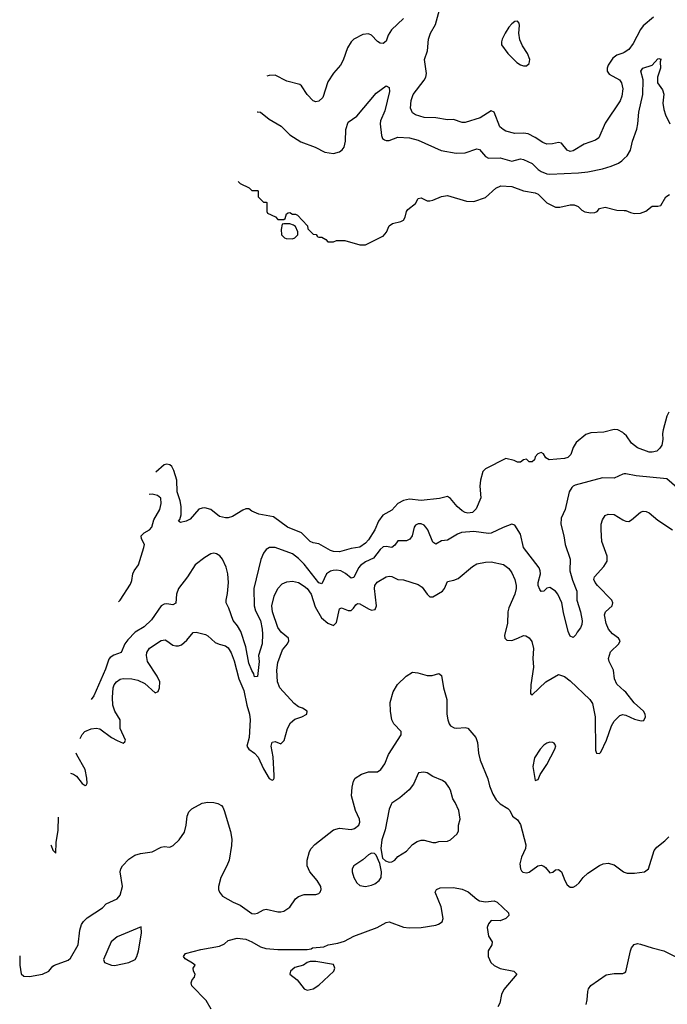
# Model space of a CAD drawing. Header units: inches. Extents: x 2001573 to 2220545, y 644482 to 846830.
# Tile 72 of 256: x 2015862 to 2020294, y 724743 to 731482. Entities that reach past the tile are written whole.
import ezdxf

# ---------------------------------------------------------------- set-up
doc = ezdxf.new("R2010")
doc.units = ezdxf.units.IN
doc.header["$MEASUREMENT"] = 0
for name, color, linetype in [('C0712', 7, 'Continuous'), ('C0713', 7, 'Continuous'), ('C0722', 7, 'Continuous'), ('C0723', 7, 'Continuous')]:
    doc.layers.add(name, color=color, linetype=linetype)

msp = doc.modelspace()

# ---------------------------------------------------------------- linework, layer by layer
at = {"layer": 'C0712', "color": 5}
for points, elevation in [([(2017664, 730000), (2017674, 729990), (2017685.4, 729985.4), (2017730, 729982), (2017746, 729990), (2017756, 730000)], 240), ([(2017897.1, 730000), (2017898, 729998), (2017910, 729994), (2017930, 729994), (2017956.9, 729976.9), (2017970, 729962), (2018010, 729962), (2018030, 729972), (2018088.4, 729971.6), (2018190, 729941), (2018230, 729941), (2018348, 730000)], 240), ([(2020000, 728647.3), (2019990, 728657), (2019954.9, 728674.9), (2019930, 728677.6), (2019859.9, 728660.1), (2019770, 728655.1), (2019737.2, 728642.8), (2019670, 728589), (2019650, 728555.3), (2019634.2, 728505.8), (2019613.5, 728486.5), (2019590, 728478.4), (2019486, 728470), (2019463.1, 728483.1), (2019448, 728510), (2019430, 728519), (2019408.3, 728511.7), (2019391, 728490), (2019384.7, 728470), (2019370, 728455.3), (2019350, 728455.3), (2019330, 728475.3), (2019310, 728468.7), (2019290, 728454), (2019270, 728454), (2019245.6, 728465.6), (2019190, 728479), (2019051.1, 728408.9), (2019031.1, 728388.9), (2019016, 728330), (2019010.9, 728289.1), (2019017.3, 728210), (2018986.2, 728133.8), (2018961, 728110), (2018930, 728105.7), (2018910, 728108.5), (2018890, 728119.7), (2018855.6, 728150), (2018810, 728205.2), (2018790, 728219.3), (2018735.1, 728204.9), (2018610, 728192.2), (2018530, 728199.6), (2018490, 728192.1), (2018450.1, 728169.9), (2018410, 728125.3), (2018347.4, 728090), (2018318.2, 728050), (2018291.7, 727990), (2018250, 727921.2), (2018230, 727898.4), (2018190, 727871.9), (2018130, 727862), (2018050, 727840.4), (2018010, 727842), (2017990, 727848.2), (2017910, 727894.7), (2017870, 727901.3), (2017850, 727909.7), (2017790, 727969.7), (2017696, 728010), (2017598.9, 728078.9), (2017498, 728098), (2017450, 728118), (2017430, 728135.3), (2017410, 728134), (2017390, 728125.2), (2017318.8, 728081.2), (2017290, 728072.7), (2017270, 728072.7), (2017230, 728082.7), (2017170, 728129), (2017130, 728142), (2017110, 728139), (2017087.9, 728132.1), (2017030, 728063.7), (2017002, 728050), (2016962, 728042), (2016949.4, 728049.4), (2016958.9, 728061.1), (2016967.4, 728092.6), (2016966.8, 728150), (2016961.3, 728190), (2016940.4, 728250), (2016936.9, 728330), (2016917.8, 728397.8), (2016903.4, 728423.4), (2016890, 728435.4), (2016870, 728440.4), (2016850, 728434.5), (2016793.1, 728385.3)], 240), ([(2020000, 728373.3), (2019990, 728372.8), (2019930, 728344.7), (2019850, 728347.6), (2019664.6, 728295.4), (2019650.2, 728289.8), (2019640.2, 728279.8), (2019621.7, 728250), (2019596, 728130), (2019568.5, 728070), (2019565.3, 728030), (2019586.2, 727950), (2019595.1, 727890), (2019628.5, 727790), (2019628.1, 727710), (2019646.4, 727646.4), (2019675.9, 727570), (2019676.1, 727510), (2019699.8, 727430), (2019711.5, 727368.5), (2019710, 727343.7), (2019701, 727319), (2019676.5, 727290), (2019668.6, 727271.4), (2019650, 727252.7), (2019630, 727262.7), (2019615.5, 727295.5), (2019584.1, 727424.1), (2019573.6, 727490), (2019545.7, 727550), (2019530, 727570.8), (2019490, 727596.4), (2019470, 727591.8), (2019450, 727571.6), (2019430, 727568), (2019421.6, 727581.6), (2019410, 727609.4), (2019409.4, 727629.4), (2019425.6, 727690), (2019425.2, 727710), (2019418.4, 727730), (2019310.4, 727870), (2019290, 727960.5), (2019250, 728021.7), (2019229.6, 728029.6), (2019170, 728007), (2019090, 727968.6), (2019070, 727966.4), (2018970, 727979.8), (2018886.9, 727973.1), (2018858.2, 727961.8), (2018790, 727919.7), (2018750, 727915.4), (2018710, 727893.3), (2018690, 727905.6), (2018654.9, 727990), (2018640.8, 728010), (2018630, 728022), (2018610, 728032.7), (2018590, 728031.9), (2018570, 728022), (2018561.3, 728010), (2018547.2, 727950), (2018533.4, 727926.6), (2018510, 727916.5), (2018450, 727914.3), (2018430, 727886), (2018410, 727870.9), (2018370, 727877.5), (2018350, 727873.3), (2018330, 727855.5), (2018283.8, 727796.2), (2018228.6, 727771.4), (2018194.3, 727745.7), (2018181.9, 727730), (2018150, 727665.1), (2018130, 727660.9), (2018092.2, 727692.2), (2018059.7, 727710), (2018030, 727715.2), (2018007, 727713), (2017990, 727708.6), (2017962.5, 727690), (2017930, 727621.1), (2017910, 727627.6), (2017810, 727755.2), (2017770, 727794.6), (2017730, 727826), (2017610, 727870.6), (2017571.1, 727868.9), (2017550, 727856.4), (2017530, 727831.5), (2017511.5, 727788.5), (2017464.1, 727590), (2017466.3, 727470), (2017476.9, 727436.9), (2017510.1, 727370), (2017522.4, 727310), (2017524.2, 727275.8), (2017521.3, 727210), (2017497.6, 727130), (2017500.3, 727090), (2017490, 726986), (2017470, 726985.2), (2017465.3, 727005.3), (2017450, 727027.3), (2017430, 727077), (2017410.7, 727190), (2017374.9, 727294.9), (2017353.7, 727333.7), (2017322.4, 727370), (2017293.9, 727453.8), (2017275.3, 727490), (2017274.6, 727510), (2017285.1, 727554.9), (2017292.4, 727630), (2017287.8, 727690), (2017275.9, 727735.9), (2017250.8, 727790.8), (2017232.9, 727812.9), (2017210, 727827.1), (2017190, 727830.8), (2017170, 727825.3), (2017130, 727801.5), (2017063.5, 727750), (2017010, 727668.3), (2016948.6, 727590), (2016935, 727550), (2016930, 727489.7), (2016910, 727477), (2016870, 727483.6), (2016850, 727481.5), (2016830, 727471.1), (2016765, 727375), (2016713.6, 727326.4), (2016651.9, 727290), (2016601.5, 727238.5), (2016582.6, 727210), (2016557.1, 727150), (2016506.2, 727133.8), (2016482, 727118), (2016473.4, 727106.6), (2016450, 727036.9), (2016370, 726855.6), (2016350.7, 726830.3)], 260), ([(2016537.7, 727498.7), (2016550, 727509.2), (2016620.5, 727619.5), (2016630, 727644), (2016636.5, 727690), (2016645.3, 727710), (2016674.5, 727750), (2016712.1, 727870), (2016715.9, 727890), (2016695.8, 727930), (2016694, 727950), (2016713.1, 727970), (2016749.9, 727990.1), (2016766.6, 728010), (2016781.3, 728058.7), (2016821.1, 728130), (2016831.4, 728171.4), (2016827.2, 728207.2), (2016804.7, 728224.7), (2016770, 728234), (2016749.2, 728233.1)], 260), ([(2020000, 726888.3), (2019950, 726934.4), (2019931.8, 726970), (2019925.7, 727030), (2019896.4, 727090), (2019892.4, 727110), (2019905.1, 727154.9), (2019963.1, 727210), (2019971.6, 727230), (2019959.5, 727250), (2019919.5, 727279.5), (2019891.7, 727310), (2019877, 727350), (2019864.4, 727410), (2019870.6, 727430), (2019916.4, 727470), (2019921.1, 727490), (2019914.3, 727510), (2019815.8, 727610), (2019800.3, 727630), (2019791.8, 727650), (2019795.8, 727670), (2019860.4, 727739.6), (2019882.9, 727777.1), (2019882.6, 727810), (2019845.5, 727910), (2019840.7, 727990), (2019842.4, 728030), (2019850, 728059.3), (2019870, 728089.6), (2019890, 728098.3), (2019930, 728095.6), (2019990, 728059.4), (2020000, 728055.1)], 280), ([(2016276.6, 726563.5), (2016290.2, 726589.8), (2016308.2, 726610), (2016352.1, 726627.9), (2016386.2, 726633.8), (2016410, 726628.2), (2016490, 726568.6), (2016530, 726547.7), (2016570, 726531.5), (2016580.9, 726539.1), (2016585.7, 726550), (2016551, 726630), (2016550.2, 726690), (2016512.3, 726750), (2016500.1, 726790), (2016496.4, 726843.6), (2016501.6, 726910), (2016509.3, 726930), (2016524.7, 726950), (2016550, 726967.7), (2016570, 726972.2), (2016629.5, 726970.5), (2016670, 726960.6), (2016718.1, 726938.1), (2016790, 726874), (2016810, 726884.5), (2016818, 726910), (2016821.8, 726950), (2016803.2, 726990), (2016736.3, 727090), (2016729.3, 727130), (2016732.4, 727150), (2016750, 727179.7), (2016830, 727232.4), (2016856.9, 727236.9), (2016870, 727231.8), (2016910, 727201.5), (2016930, 727196.1), (2016950, 727196.8), (2016970, 727204), (2017005.5, 727234.5), (2017050, 727287.3), (2017070, 727289.7), (2017134.2, 727274.2), (2017150, 727265.6), (2017199.4, 727219.4), (2017227.4, 727207.4), (2017270, 727197.6), (2017290, 727184), (2017310, 727149.6), (2017330, 727094.7), (2017362.6, 726970), (2017396.9, 726890), (2017416.7, 726790), (2017435, 726730), (2017438.8, 726690), (2017431.6, 726570), (2017417.7, 726510), (2017431.2, 726490), (2017470, 726462.5), (2017493.9, 726433.8), (2017530, 726355.6), (2017570, 726289.6), (2017590, 726276.2), (2017598.6, 726281.4), (2017603.8, 726290), (2017604.9, 726310), (2017596.9, 726436.9), (2017583.2, 726510), (2017590, 726537), (2017610, 726542), (2017650, 726526), (2017654.8, 726530), (2017671.5, 726548.5), (2017694.2, 726630), (2017715.5, 726670), (2017745.9, 726694.1), (2017793, 726710), (2017826.4, 726730), (2017830.4, 726750), (2017798, 726770), (2017770, 726778.6), (2017741.5, 726801.5), (2017642.6, 726910), (2017627.5, 726950), (2017622.2, 727030), (2017630, 727082), (2017661.2, 727170), (2017695.3, 727210), (2017705.3, 727230), (2017702.6, 727250), (2017651.6, 727290), (2017630, 727321.1), (2017591.5, 727430), (2017588.8, 727470), (2017603, 727537), (2017627.9, 727590), (2017659.7, 727620.3), (2017690, 727635.1), (2017730, 727639.8), (2017770, 727630.7), (2017810, 727606.2), (2017830, 727588.3), (2017856.9, 727550), (2017884.5, 727464.5), (2017927.4, 727387.4), (2017970, 727352.9), (2018010, 727336.9), (2018030, 727356), (2018050, 727449.3), (2018064, 727456), (2018110, 727438.7), (2018130, 727439.1), (2018146.1, 727453.9), (2018161.7, 727478.3), (2018173.8, 727486.2), (2018190, 727485.3), (2018249, 727449), (2018270, 727441.2), (2018294.9, 727445.1), (2018303.9, 727470), (2018291.1, 727588.9), (2018293.8, 727610), (2018307.9, 727632.1), (2018370, 727668.7), (2018390, 727674.2), (2018410, 727672.2), (2018450, 727649.7), (2018490, 727648.2), (2018590, 727616.1), (2018617.7, 727597.7), (2018650, 727549.7), (2018670, 727532.2), (2018690, 727531.1), (2018754.9, 727570), (2018769.1, 727590), (2018790, 727637.6), (2018833.7, 727646.3), (2018862.2, 727657.8), (2018961.2, 727738.8), (2018990, 727756.9), (2019050, 727769.7), (2019090, 727772.6), (2019174, 727754), (2019210, 727725.6), (2019230, 727697), (2019251.1, 727650), (2019259.7, 727610), (2019259.8, 727590), (2019250.7, 727550), (2019210, 727456.4), (2019203, 727430), (2019201.2, 727350), (2019180.4, 727270), (2019182, 727250), (2019195.6, 727235.6), (2019230, 727234.2), (2019271.8, 727248.2), (2019310, 727267.8), (2019326.2, 727266.2), (2019350, 727251.8), (2019366.4, 727226.4), (2019377.6, 727177.6), (2019373.5, 727110), (2019378.4, 727050), (2019360.2, 726930), (2019357, 726870), (2019362.6, 726862.6), (2019370, 726861.3), (2019463.9, 726950), (2019550, 727001.4), (2019590, 726987.9), (2019630, 726956.5), (2019765, 726830), (2019781.9, 726801.9), (2019799.9, 726710), (2019802, 726482), (2019810, 726461.1), (2019830, 726460.4), (2019840.3, 726470), (2019878.5, 726550), (2019912.1, 726650), (2019930, 726680.5), (2019970, 726720.5), (2019990, 726726.3), (2020000, 726724.3)], 280), ([(2015864.3, 725073.9), (2015862.3, 725010), (2015871.4, 724951.4), (2015890, 724935.9), (2015930, 724934.3), (2016019.5, 724950), (2016060.9, 724970), (2016090, 725003.6), (2016100.7, 725010), (2016193.9, 725046.1), (2016210, 725059.7), (2016263.5, 725150), (2016273, 725250), (2016285.4, 725290), (2016298, 725310), (2016324.6, 725335.4), (2016430, 725403.9), (2016454.6, 725430), (2016530, 725465), (2016550.1, 725489.9), (2016566.6, 725550), (2016550.3, 725650), (2016554.9, 725670), (2016567, 725690), (2016610, 725735.8), (2016650, 725764), (2016690, 725775.8), (2016770, 725786.3), (2016830, 725818.4), (2016850, 725822.9), (2016890, 725819.6), (2016913, 725830), (2016953.4, 725870), (2016990, 725922), (2017002, 725970), (2017007.3, 726030), (2017018.8, 726061.2), (2017039.5, 726080.5), (2017110, 726120.5), (2017150, 726126.6), (2017190, 726123.5), (2017218, 726118), (2017243.5, 726103.5), (2017253, 726093), (2017262.6, 726070), (2017305.5, 725925.5), (2017313.1, 725873.1), (2017312.9, 725830), (2017295.1, 725730), (2017280.3, 725690), (2017238.8, 725610), (2017223.5, 725550), (2017222.8, 725530), (2017228.7, 725510), (2017250, 725483.5), (2017322.6, 725442.6), (2017370, 725421.8), (2017450, 725365.8), (2017470, 725361.4), (2017490, 725367.4), (2017530, 725389.8), (2017550, 725393.6), (2017630, 725375.8), (2017650, 725375), (2017670, 725380.4), (2017711.8, 725408.2), (2017750, 725464.2), (2017770, 725480.4), (2017810, 725495.3), (2017890, 725495.6), (2017910, 725502), (2017919.5, 725510), (2017926.3, 725530), (2017922.4, 725550), (2017899.2, 725590), (2017847.1, 725650), (2017830.2, 725690), (2017829.1, 725730), (2017844.9, 725790), (2017856, 725810), (2017882.1, 725837.9), (2018010, 725936.5), (2018050, 725948.3), (2018130, 725938.5), (2018154.3, 725945.7), (2018182.8, 725970), (2018190.2, 725990), (2018186.7, 726010), (2018160.6, 726070), (2018134, 726170), (2018137.3, 726230), (2018146, 726270), (2018158.4, 726290), (2018201.5, 726318.5), (2018250, 726333.8), (2018310, 726333.5), (2018334, 726350), (2018360.4, 726390), (2018387.4, 726452.6), (2018473.3, 726586.7), (2018472, 726610), (2018422.8, 726662.8), (2018410.2, 726690), (2018399.2, 726750), (2018398.3, 726810), (2018417.5, 726882.5), (2018448.4, 726931.6), (2018506.4, 726990), (2018550, 727016.4), (2018587.2, 727012.8), (2018650, 726992.8), (2018685.7, 726994.3), (2018730, 727006.6), (2018750, 726993.2), (2018762.8, 726910), (2018784.4, 726830), (2018785.2, 726730), (2018791.6, 726690), (2018802.1, 726662.1), (2018810, 726649.7), (2018835.9, 726635.9), (2018852.8, 726632.8), (2018910, 726637.8), (2018930, 726632.1), (2018984.7, 726570), (2018994.5, 726534.5), (2019002, 726462), (2019013.7, 726413.7), (2019066.4, 726286.4), (2019078.5, 726238.5), (2019100.9, 726180.9), (2019123.6, 726143.6), (2019150, 726115.6), (2019203.9, 726083.9), (2019216, 726070), (2019234, 726030), (2019270, 726005.2), (2019290, 725974), (2019326.2, 725833.8), (2019323, 725810), (2019295.6, 725750), (2019284.5, 725704.5), (2019289.4, 725670), (2019295.9, 725655.9), (2019306.6, 725646.6), (2019330, 725642), (2019350, 725648.3), (2019409, 725691), (2019430, 725696.2), (2019450, 725689.5), (2019460.5, 725680.5), (2019490, 725644), (2019510, 725648.7), (2019530, 725664), (2019550, 725666), (2019570, 725649.3), (2019592.1, 725590), (2019610, 725560.5), (2019630, 725546), (2019650, 725546), (2019670, 725556.3), (2019690, 725574.7), (2019717.8, 725610), (2019750, 725639.8), (2019830, 725694.3), (2019854.8, 725705.2), (2019890, 725708.5), (2019930, 725698.5), (2019994.5, 725650), (2020000, 725647.9)], 320), ([(2016210.6, 726326), (2016230, 726319.4), (2016250, 726304.5), (2016290, 726254.3), (2016310, 726240.5), (2016316.7, 726243.3), (2016323.7, 726256.3), (2016322.9, 726290), (2016309.4, 726350), (2016253.2, 726450), (2016248.6, 726463)], 280), ([(2016074.7, 725835.3), (2016078.3, 725830), (2016090, 725798), (2016110, 725777.2), (2016113, 725850), (2016125.1, 725934.9), (2016127.1, 726024.8)], 280), ([(2017172.3, 724710), (2017139.3, 724770), (2017039.6, 724870), (2017036.3, 724890), (2017042.4, 724910), (2017059.5, 724930), (2017062.7, 724950), (2017052.7, 724970), (2017049.4, 724990), (2017062.7, 725010), (2017045.8, 725025.8), (2016994.9, 725054.9), (2016982.7, 725070), (2016998, 725090), (2017102, 725118), (2017230, 725140.6), (2017263.2, 725156.8), (2017290, 725179.3), (2017350, 725196.4), (2017410, 725188), (2017450, 725170.5), (2017510, 725135.8), (2017546.1, 725126.1), (2017630, 725119), (2017830, 725118), (2017856.4, 725123.6), (2017866, 725130), (2017944.1, 725135.9), (2017974, 725150), (2018038.6, 725161.4), (2018084.8, 725175.2), (2018149.4, 725210), (2018309.3, 725270), (2018370, 725303.8), (2018390, 725308.2), (2018490, 725270.2), (2018526.7, 725266.7), (2018610.8, 725269.2), (2018710, 725284.2), (2018729.3, 725290.7), (2018752.6, 725307.4), (2018761.5, 725330), (2018746.4, 725410), (2018706.2, 725510), (2018714, 725530), (2018739.8, 725540.2), (2018830, 725542.6), (2018890, 725531.9), (2018932.3, 725512.3), (2018990, 725463.1), (2019010, 725452.4), (2019050, 725443.8), (2019110, 725451.6), (2019130, 725442.3), (2019207, 725370), (2019208.9, 725350), (2019188.7, 725330), (2019150, 725314.6), (2019090, 725316.2), (2019070, 725294), (2019062, 725270), (2019070.7, 725210), (2019096.3, 725170), (2019092.7, 725150), (2019068.5, 725110), (2019068.7, 725070), (2019086.4, 725030), (2019108.4, 725008.4), (2019150, 724989.2), (2019244, 724970), (2019263.8, 724950), (2019174.6, 724845.4), (2019159.6, 724810), (2019149, 724750), (2019134.7, 724725.3)], 320), ([(2019738.7, 724741.3), (2019746.9, 724773.1), (2019750.8, 724830), (2019756.1, 724850), (2019770, 724871.7), (2019876.2, 724943.8), (2019930, 724954.4), (2019990, 724953.4), (2020000, 724959.7)], 320)]:
    msp.add_lwpolyline(points, dxfattribs=dict(at, elevation=elevation))
for points, elevation in [([(2019490, 726536.9), (2019470, 726531.3), (2019450, 726517.6), (2019423.1, 726490), (2019386.3, 726430), (2019374.9, 726370), (2019390, 726274), (2019410, 726282), (2019424.1, 726315.9), (2019470, 726384), (2019525.1, 726490), (2019531.2, 726511.2), (2019519.3, 726530), (2019510, 726536.2)], 320), ([(2018628.5, 726331.5), (2018592.7, 726327.3), (2018556.5, 726250), (2018527.9, 726212.1), (2018464.3, 726155.7), (2018410, 726118.9), (2018403.6, 726110), (2018390, 726079.3), (2018363.4, 725936.6), (2018340.9, 725870), (2018333.7, 725810), (2018344.1, 725744.1), (2018365.5, 725725.5), (2018390, 725716.4), (2018410, 725718), (2018429.2, 725730), (2018450, 725754.8), (2018510, 725790.8), (2018550, 725836), (2018582, 725858), (2018610, 725866.8), (2018630, 725867.3), (2018690.7, 725850.7), (2018710, 725850.7), (2018730, 725857.3), (2018790, 725859.1), (2018811.5, 725868.5), (2018857.2, 725910), (2018865.2, 725930), (2018865.2, 725970), (2018876, 726010), (2018867, 726070), (2018843.3, 726123.3), (2018826, 726150), (2018809.5, 726209.5), (2018799.3, 726230), (2018778, 726258), (2018755.9, 726275.9), (2018690, 726302), (2018650, 726327)], 340), ([(2018270, 725777), (2018250, 725765.1), (2018210, 725731.6), (2018148.9, 725691.1), (2018138, 725670), (2018138, 725650), (2018148.4, 725610), (2018170, 725574), (2018190, 725557.1), (2018230, 725548.5), (2018270, 725557.6), (2018292, 725568), (2018322, 725590), (2018336.2, 725610), (2018338.9, 725650), (2018326.5, 725706.5), (2018302.9, 725762.9), (2018290, 725776)], 340), ([(2016694, 725274), (2016530, 725205.1), (2016488.4, 725170), (2016435.8, 725050), (2016442, 725030), (2016490, 725010.2), (2016510, 725009), (2016609.5, 725030), (2016652.8, 725050), (2016664.7, 725070), (2016674.3, 725110), (2016695.6, 725230)], 340), ([(2017890, 725035.3), (2017850, 725035.3), (2017830, 725029), (2017804.7, 725010), (2017745.5, 724994.5), (2017714.8, 724970), (2017710.6, 724950), (2017762, 724910), (2017810, 724848), (2017830, 724840.5), (2017870, 724848.4), (2017910, 724873.7), (2018011.2, 724970), (2018018.7, 724990), (2018010, 725016)], 320)]:
    msp.add_lwpolyline(points, close=True, dxfattribs=dict(at, elevation=elevation))
at = {"layer": 'C0713', "color": 5}
for points, elevation in [([(2020000, 731258.8), (2019990, 731252.3), (2019950, 731240.1), (2019921.4, 731218.6), (2019888.8, 731171.2), (2019881.8, 731150), (2019882.2, 731130), (2019896.2, 731110), (2019966, 731070), (2019980.2, 731050), (2019990.6, 731010), (2019982.1, 730957.9), (2019972.3, 730927.7), (2019870, 730774.9), (2019825.2, 730674.8), (2019803.1, 730656.9), (2019726, 730630), (2019650, 730585.5), (2019630, 730580.9), (2019610, 730588.8), (2019570, 730636.5), (2019550, 730641.5), (2019508.3, 730631.7), (2019470, 730630.2), (2019441.4, 730641.4), (2019390, 730676.9), (2019341.6, 730701.6), (2019310, 730706.3), (2019250, 730703), (2019190, 730719.4), (2019170, 730730.2), (2019149.3, 730750), (2019110, 730848.4), (2019090, 730859.5), (2019014, 730810), (2018910, 730778.6), (2018890, 730778.5), (2018830, 730798.2), (2018790, 730797.1), (2018710, 730810.2), (2018630, 730813.8), (2018570.6, 730830), (2018550, 730844.2), (2018535.8, 730875.8), (2018540.7, 730930), (2018556.1, 730970), (2018630.7, 731069.3), (2018641.1, 731090), (2018645.6, 731114.4), (2018632.9, 731210), (2018652.3, 731270), (2018660.9, 731350), (2018674.4, 731390), (2018707.6, 731450), (2018734.8, 731550)], 280), ([(2018489.9, 731490.1), (2018407.1, 731412.9), (2018384.7, 731375.3), (2018370, 731335.5), (2018350, 731319.3), (2018330, 731322.4), (2018310, 731333), (2018270, 731375.5), (2018250, 731386.4), (2018210, 731381.1), (2018150, 731348.9), (2018129.7, 731330), (2018104.7, 731290), (2018075.8, 731204.2), (2018058.4, 731170), (2018010, 731117.1), (2017970, 731058), (2017935.8, 730950), (2017910, 730923.8), (2017890, 730919.1), (2017870, 730927.7), (2017830.4, 730970), (2017790.5, 731030), (2017778.9, 731038.9), (2017690, 731062.3), (2017610, 731103.2), (2017570, 731099.6), (2017553.6, 731094.9)], 280), ([(2017488.2, 730851.4), (2017490, 730851.8), (2017510, 730848.7), (2017570, 730800.4), (2017652.7, 730752.7), (2017710, 730693.7), (2017785.5, 730645.5), (2017884.9, 730610), (2017950, 730574.9), (2018010, 730565.8), (2018050, 730579), (2018070, 730592), (2018082, 730610), (2018092.5, 730650), (2018093.6, 730730), (2018110, 730780.5), (2018170, 730822.3), (2018301, 730979), (2018370, 731028.9), (2018390, 731017.1), (2018393.2, 730990), (2018360.6, 730859.4), (2018332.4, 730790), (2018330.2, 730770), (2018337.4, 730690), (2018344.9, 730670), (2018359.3, 730659.3), (2018370, 730654.9), (2018390, 730656.5), (2018450, 730678), (2018530, 730674.3), (2018590, 730657.8), (2018746.5, 730586.5), (2018850, 730569.2), (2018910, 730570.2), (2018990, 730598.3), (2019010, 730594.9), (2019050, 730545.3), (2019070, 730533.7), (2019150, 730535.8), (2019230, 730514.7), (2019290, 730529.2), (2019310, 730525.4), (2019370, 730497.5), (2019410, 730456.1), (2019430, 730443.6), (2019470, 730427.6), (2019490, 730425.3), (2019686.4, 730433.7), (2019750, 730440.6), (2019850, 730460.5), (2019910, 730479), (2019959.6, 730500.4), (2019983.8, 730516.2), (2020000, 730531.2)], 260), ([(2017357.3, 730374.7), (2017370, 730362), (2017431.6, 730331.6), (2017450, 730314), (2017490, 730314), (2017494, 730310), (2017494, 730270), (2017530, 730234), (2017550, 730234), (2017554, 730230), (2017554, 730170), (2017558, 730158), (2017612.7, 730132.7), (2017630, 730114), (2017670, 730114), (2017678, 730122), (2017687.3, 730152.7), (2017700.4, 730159.6), (2017710, 730162), (2017730, 730152), (2017750, 730151.3), (2017763.6, 730143.6), (2017831.1, 730071.1), (2017834, 730050), (2017870, 730014), (2017891.6, 730011.6), (2017897.1, 730000)], 240), ([(2018348, 730000), (2018350, 730001), (2018372.1, 730027.9), (2018390, 730071.3), (2018413.6, 730086.4), (2018470, 730100.7), (2018488.7, 730110), (2018501.2, 730130), (2018509.3, 730170), (2018517.5, 730182.5), (2018570, 730224), (2018590, 730258.8), (2018610, 730262), (2018650, 730243), (2018670, 730241.6), (2018690, 730246), (2018750, 730272.7), (2018790, 730279.5), (2018920.5, 730240.5), (2018970, 730236.9), (2019050, 730266), (2019119.7, 730330), (2019154.9, 730345.1), (2019230, 730341.6), (2019310, 730311.1), (2019390, 730296.8), (2019410, 730287.6), (2019470, 730229.3), (2019530, 730199.7), (2019559.8, 730200.2), (2019630, 730215.3), (2019655.8, 730215.8), (2019684.7, 730204.7), (2019710, 730179.1), (2019730, 730166.4), (2019770, 730159.3), (2019798, 730162), (2019814, 730170), (2019830, 730190.8), (2019870, 730199.1), (2019950, 730178.8), (2020000, 730176.5)], 240), ([(2017756, 730000), (2017766, 730010), (2017766, 730030), (2017750, 730066), (2017736.4, 730076.4), (2017710, 730086), (2017670, 730086), (2017658, 730082), (2017652.7, 730047.3), (2017654, 730010), (2017664, 730000)], 240)]:
    msp.add_lwpolyline(points, dxfattribs=dict(at, elevation=elevation))
at = {"layer": 'C0713', "color": 5, "elevation": 320}
msp.add_lwpolyline([(2019270, 731473.2), (2019250, 731469.3), (2019230, 731455.1), (2019210, 731432.3), (2019184.4, 731390), (2019164.9, 731350), (2019159.1, 731330), (2019160.7, 731310), (2019203, 731250), (2019264, 731190), (2019290, 731174), (2019310, 731166.8), (2019330, 731166), (2019350, 731182), (2019352.7, 731210), (2019337, 731250), (2019303.5, 731303.5), (2019285.6, 731345.6), (2019278.9, 731390), (2019283.2, 731443.2), (2019279.5, 731459.5)], close=True, dxfattribs=at)
at = {"layer": 'C0722', "color": 5}
for points, elevation in [([(2020304.5, 728795.5), (2020290.7, 728769.3), (2020264.9, 728675.1), (2020260.7, 728650), (2020264, 728610), (2020256.3, 728570), (2020244, 728550), (2020222.8, 728530), (2020190, 728521.3), (2020170, 728521.3), (2020090, 728551.2), (2020050, 728583), (2020013.9, 728633.9), (2020000, 728647.3)], 240), ([(2020359.6, 728279.6), (2020290, 728339.7), (2020080.6, 728360.6), (2020010, 728373.7), (2020000, 728373.3)], 260), ([(2020000, 728055.1), (2020010, 728050.8), (2020030, 728048.7), (2020050, 728059.1), (2020110, 728112.1), (2020130, 728118.5), (2020150, 728116.4), (2020170, 728106.6), (2020230, 728056), (2020330, 727989.7)], 280), ([(2020000, 726724.3), (2020010, 726722.2), (2020070, 726695.9), (2020115.8, 726684.2), (2020134.7, 726685.3), (2020145.3, 726710), (2020142, 726730), (2020130.4, 726750), (2020067.1, 726807.1), (2020010, 726879.1), (2020000, 726888.3)], 280), ([(2020000, 725647.9), (2020020, 725640), (2020070, 725641), (2020139.1, 725650), (2020165.7, 725670), (2020203.9, 725796.1), (2020221.8, 725818.2), (2020277.8, 725862.2), (2020304.4, 725890)], 320), ([(2020000, 724959.7), (2020010, 724966), (2020041.5, 725110), (2020050, 725130.5), (2020067.9, 725152.1), (2020090, 725158.3), (2020110, 725155.3), (2020190, 725128.9), (2020270.2, 725110.2), (2020370, 725058.4)], 320)]:
    msp.add_lwpolyline(points, dxfattribs=dict(at, elevation=elevation))
at = {"layer": 'C0723', "color": 5}
for points, elevation in [([(2020199.4, 731500.6), (2020130, 731440.2), (2020110, 731414.9), (2020060.8, 731319.2), (2020030, 731278.4), (2020000, 731258.8)], 280), ([(2020000, 730531.2), (2020020.4, 730550), (2020042.9, 730590), (2020055, 730650), (2020086.4, 730733.6), (2020093.4, 730770), (2020098.3, 730850), (2020126.4, 730970), (2020129.8, 731070), (2020113, 731130), (2020126.6, 731150), (2020190, 731170.3), (2020230, 731214.4), (2020235.9, 731215.9), (2020248.9, 731211.1), (2020250, 731214), (2020250.3, 731210.3), (2020245.5, 731194.5), (2020246.7, 731150), (2020227.5, 731090), (2020228.1, 731050), (2020261.4, 731001.4), (2020271.6, 730971.6), (2020264.8, 730910), (2020270, 730868), (2020282.6, 730830), (2020311.1, 730770)], 260), ([(2020000, 730176.5), (2020010, 730176), (2020042, 730162), (2020070, 730156.3), (2020110, 730158.4), (2020148.1, 730171.9), (2020190, 730206), (2020230, 730206), (2020250, 730211.3), (2020284, 730270), (2020310, 730286)], 240)]:
    msp.add_lwpolyline(points, dxfattribs=dict(at, elevation=elevation))

doc.saveas('drawing.dxf')
